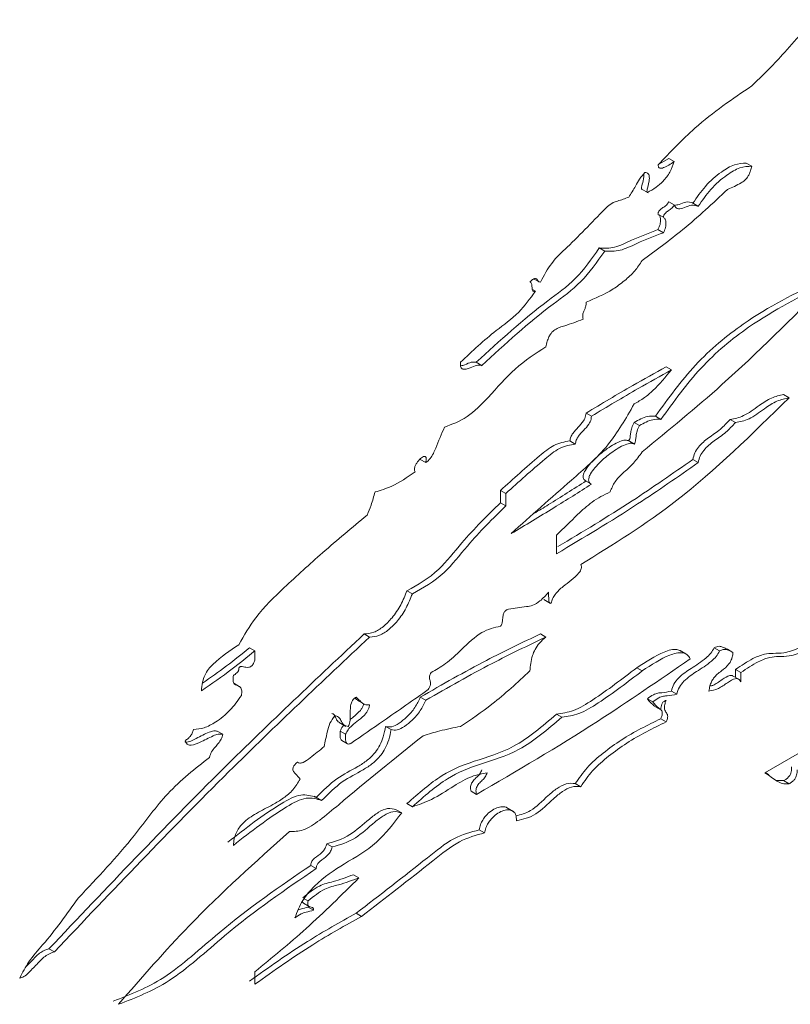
# Paper-space layout 'Sheet1' of a CAD drawing. Header units: millimetres. Extents: x 0 to 432, y 0 to 279.
# Tile 47 of 90: x 370.52 to 373.07, y 215.09 to 218.35. Entities that reach past the tile are written whole.
import ezdxf

# ---------------------------------------------------------------- set-up
doc = ezdxf.new("R2010")
doc.units = ezdxf.units.MM
doc.header["$LTSCALE"] = 0.5

psp = doc.layouts.new('Sheet1')

# ---------------------------------------------------------------- linework, layer by layer
at = {"color": 7, "linetype": 'Continuous', "lineweight": 15}
for p, q in [((372.6389, 217.8718), (372.6718, 217.8903)), ((372.6718, 217.8903), (372.6897, 217.88)), ((372.9287, 217.8753), (372.9467, 217.8649)), ((372.5808, 217.7896), (372.6032, 217.7767)), ((372.6718, 217.7473), (372.6897, 217.7369)), ((372.7705, 217.7316), (372.7481, 217.7446)), ((372.6361, 217.7064), (372.6541, 217.6961)), ((372.6361, 217.6551), (372.6541, 217.6447)), ((372.4416, 217.5941), (372.4596, 217.5837)), ((372.224, 217.4924), (372.242, 217.482)), ((372.2206, 217.4565), (372.2299, 217.4512)), ((372.0541, 217.2041), (372.0342, 217.2156)), ((372.6631, 217.2005), (372.6811, 217.1902)), ((373.0524, 217.1085), (373.0704, 217.0981)), ((372.3978, 217.0474), (372.4158, 217.037)), ((372.6277, 217.0371), (372.6457, 217.0267)), ((372.5569, 217.0165), (372.5749, 217.0061)), ((372.875, 217.0263), (372.8929, 217.016)), ((372.3443, 216.9552), (372.3623, 216.9448)), ((372.5583, 216.9444), (372.5358, 216.9574)), ((371.8486, 216.8937), (371.8666, 216.8833)), ((372.7517, 216.894), (372.7697, 216.8836)), ((372.3977, 216.8225), (372.4161, 216.8119)), ((372.1143, 216.7508), (372.1143, 216.7915)), ((372.1143, 216.7915), (372.1322, 216.7812)), ((372.1322, 216.7404), (372.1322, 216.7812)), ((372.1143, 216.7508), (372.1322, 216.7404)), ((372.3004, 216.6435), (372.3004, 216.5819)), ((371.8043, 216.4594), (371.8223, 216.449)), ((372.2579, 216.43), (372.2803, 216.417)), ((371.6627, 216.3163), (371.6807, 216.306)), ((372.2468, 216.3163), (372.2648, 216.3059)), ((371.2823, 216.2705), (371.3003, 216.2601)), ((371.3003, 216.2601), (371.3003, 216.2296)), ((372.7321, 216.2484), (372.7096, 216.2614)), ((372.8225, 216.2702), (372.8405, 216.2599)), ((372.8666, 216.2652), (372.8845, 216.2548)), ((372.5659, 216.2041), (372.5838, 216.1937)), ((372.8931, 216.1723), (372.8931, 216.1986)), ((372.8931, 216.1986), (372.911, 216.1883)), ((372.9058, 216.1649), (372.8833, 216.1779)), ((372.911, 216.1575), (372.911, 216.1883)), ((371.2486, 216.1425), (371.2306, 216.1529)), ((372.6804, 216.1269), (372.6984, 216.1165)), ((371.6408, 216.0961), (371.6632, 216.0831)), ((371.8486, 216.107), (371.8666, 216.0966)), ((372.601, 216.1018), (372.619, 216.0914)), ((372.6206, 216.0794), (372.6431, 216.0664)), ((372.3, 216.0506), (372.318, 216.0403)), ((372.6453, 216.0353), (372.6633, 216.0249)), ((371.1759, 215.9943), (371.1938, 215.9839)), ((371.5793, 216.023), (371.6018, 216.01)), ((371.583, 215.9944), (371.601, 215.984)), ((371.7338, 216.0098), (371.7517, 215.9994)), ((371.589, 215.9632), (371.6069, 215.9528)), ((373.1056, 215.9224), (372.9907, 215.8561)), ((371.4412, 215.8917), (371.4456, 215.8891)), ((373.0038, 215.8501), (372.992, 215.8569)), ((373.0305, 215.8308), (373.0524, 215.8305)), ((373.0524, 215.8305), (373.0704, 215.8201)), ((372.3622, 215.8207), (372.3801, 215.8103)), ((371.5192, 215.7661), (371.4967, 215.7791)), ((372.0171, 215.7951), (372.0351, 215.7848)), ((371.7689, 215.7337), (371.7869, 215.7234)), ((371.8043, 215.7542), (371.8223, 215.7438)), ((372.1565, 215.7287), (372.134, 215.7416)), ((372.0436, 215.6675), (372.0616, 215.6572)), ((371.5387, 215.6214), (371.5567, 215.611)), ((371.4858, 215.5498), (371.5037, 215.5395)), ((371.6273, 215.5189), (371.6453, 215.5086)), ((371.4641, 215.4396), (371.477, 215.4321)), ((371.4619, 215.4242), (371.4799, 215.4138)), ((371.4771, 215.4118), (371.4766, 215.4157)), ((371.4771, 215.4118), (371.4951, 215.4014)), ((371.6362, 215.3915), (371.6542, 215.3811)), ((370.618, 215.2735), (370.636, 215.2632)), ((371.3003, 215.1969), (371.3003, 215.1561))]:
    psp.add_line(p, q, dxfattribs=at)
for points, knots in [([(373.1677, 218.3501), (373.1483, 218.3352), (373.1063, 218.3032), (373.0372, 218.218), (372.9812, 218.1639), (372.9467, 218.1306)], [0, 0, 0, 0, 0.248449, 0.53695, 1, 1, 1, 1]), ([(372.9467, 218.1306), (372.883, 218.0876), (372.776, 218.0154), (372.6767, 217.9115), (372.6365, 217.8694)], [0, 0, 0, 0, 0.5947149, 1, 1, 1, 1]), ([(372.6897, 217.88), (372.6856, 217.8682), (372.6773, 217.8448), (372.6542, 217.8152), (372.6284, 217.793), (372.6109, 217.7831), (372.6014, 217.7778)], [0, 0, 0, 0, 0.2529292, 0.5059331, 0.7326076, 1, 1, 1, 1]), ([(372.6365, 217.8694), (372.6367, 217.8675), (372.6371, 217.8641), (372.639, 217.8604), (372.6425, 217.858), (372.6479, 217.8578), (372.6638, 217.8631), (372.678, 217.8723), (372.6897, 217.88)], [0, 0, 0, 0, 0.081621, 0.152487, 0.219273, 0.32319, 0.439962, 1, 1, 1, 1]), ([(372.7517, 217.7424), (372.7651, 217.7618), (372.7933, 217.8026), (372.8421, 217.8447), (372.8898, 217.8733), (372.9159, 217.8747), (372.9287, 217.8753)], [0, 0, 0, 0, 0.262623, 0.552359, 0.779726, 1, 1, 1, 1]), ([(372.7697, 217.7321), (372.7831, 217.7514), (372.8113, 217.7922), (372.8601, 217.8343), (372.9077, 217.863), (372.9338, 217.8643), (372.9467, 217.8649)], [0, 0, 0, 0, 0.262623, 0.552359, 0.779726, 1, 1, 1, 1]), ([(372.9467, 217.8649), (372.9455, 217.86), (372.9434, 217.8511), (372.9386, 217.8386), (372.9321, 217.827), (372.923, 217.8169), (372.9006, 217.8027), (372.882, 217.7947), (372.867, 217.7882)], [0, 0, 0, 0, 0.121461, 0.219523, 0.301861, 0.412338, 0.524047, 1, 1, 1, 1]), ([(372.5922, 217.8438), (372.5862, 217.837), (372.5744, 217.8236), (372.5595, 217.7941), (372.5469, 217.7745), (372.5393, 217.7625)], [0, 0, 0, 0, 0.285524, 0.562286, 1, 1, 1, 1]), ([(372.5834, 217.7882), (372.5831, 217.7883), (372.5824, 217.7887), (372.5818, 217.7901), (372.5815, 217.7936), (372.5837, 217.8048), (372.5875, 217.8191), (372.59, 217.833), (372.5893, 217.8382), (372.5891, 217.8399)], [0, 0, 0, 0, 0.032755, 0.066465, 0.10439, 0.25262, 0.664084, 0.885329, 1, 1, 1, 1]), ([(372.6014, 217.7778), (372.601, 217.778), (372.6003, 217.7783), (372.5998, 217.7797), (372.5995, 217.7832), (372.6016, 217.7944), (372.6057, 217.8088), (372.6079, 217.8242), (372.6074, 217.8338), (372.6042, 217.84), (372.5992, 217.8435), (372.5947, 217.8437), (372.5922, 217.8438)], [0, 0, 0, 0, 0.020483, 0.041562, 0.065277, 0.157968, 0.415263, 0.553611, 0.687741, 0.778704, 0.87924, 1, 1, 1, 1]), ([(372.867, 217.7882), (372.8178, 217.7423), (372.7252, 217.6557), (372.629, 217.5858), (372.5838, 217.553)], [0, 0, 0, 0, 0.530183, 1, 1, 1, 1]), ([(372.5393, 217.7625), (372.5269, 217.7579), (372.5096, 217.7514), (372.4862, 217.745), (372.4748, 217.7365), (372.4685, 217.7318)], [0, 0, 0, 0, 0.526177, 0.734882, 1, 1, 1, 1]), ([(372.4685, 217.7318), (372.4247, 217.6861), (372.3641, 217.6228), (372.2823, 217.5482), (372.2586, 217.5031), (372.2472, 217.4814)], [0, 0, 0, 0, 0.573459, 0.795389, 1, 1, 1, 1]), ([(372.6361, 217.7064), (372.6363, 217.7076), (372.6366, 217.7097), (372.6381, 217.7141), (372.6433, 217.7214), (372.6528, 217.728), (372.6619, 217.734), (372.669, 217.741), (372.6709, 217.7452), (372.6718, 217.7473)], [0, 0, 0, 0, 0.065512, 0.123099, 0.23395, 0.495614, 0.771294, 0.889563, 1, 1, 1, 1]), ([(372.6541, 217.6961), (372.6542, 217.6972), (372.6545, 217.6994), (372.6561, 217.7038), (372.6613, 217.7111), (372.6707, 217.7176), (372.6799, 217.7237), (372.687, 217.7306), (372.6888, 217.7349), (372.6897, 217.7369)], [0, 0, 0, 0, 0.065512, 0.123099, 0.23395, 0.495614, 0.771294, 0.889563, 1, 1, 1, 1]), ([(372.6897, 217.7369), (372.6916, 217.7333), (372.6948, 217.7267), (372.7065, 217.7218), (372.7248, 217.7282), (372.7489, 217.7391), (372.7624, 217.7345), (372.7697, 217.7321)], [0, 0, 0, 0, 0.138815, 0.251131, 0.469624, 0.713639, 1, 1, 1, 1]), ([(372.6909, 217.7352), (372.6959, 217.7361), (372.7082, 217.7383), (372.7311, 217.7499), (372.7445, 217.745), (372.7517, 217.7424)], [0, 0, 0, 0, 0.2394343, 0.5893558, 1, 1, 1, 1]), ([(372.6361, 217.6551), (372.6388, 217.6609), (372.6442, 217.6725), (372.6452, 217.6882), (372.6427, 217.7002), (372.6383, 217.7044), (372.6361, 217.7064)], [0, 0, 0, 0, 0.275532, 0.556492, 0.778685, 1, 1, 1, 1]), ([(372.6541, 217.6447), (372.6568, 217.6505), (372.6622, 217.6622), (372.6632, 217.6778), (372.6607, 217.6899), (372.6563, 217.694), (372.6541, 217.6961)], [0, 0, 0, 0, 0.275532, 0.556492, 0.778685, 1, 1, 1, 1]), ([(372.4416, 217.5941), (372.4582, 217.5934), (372.4917, 217.5921), (372.5596, 217.6257), (372.6072, 217.644), (372.6361, 217.6551)], [0, 0, 0, 0, 0.278172, 0.560274, 1, 1, 1, 1]), ([(372.4596, 217.5837), (372.4762, 217.5831), (372.5097, 217.5817), (372.5775, 217.6153), (372.6251, 217.6336), (372.6541, 217.6447)], [0, 0, 0, 0, 0.278172, 0.560274, 1, 1, 1, 1]), ([(372.0342, 217.2156), (372.1119, 217.2868), (372.2195, 217.3854), (372.3653, 217.4859), (372.4164, 217.5583), (372.4416, 217.5941)], [0, 0, 0, 0, 0.566997, 0.785954, 1, 1, 1, 1]), ([(372.0522, 217.2052), (372.1298, 217.2764), (372.2375, 217.375), (372.3833, 217.4755), (372.4343, 217.548), (372.4596, 217.5837)], [0, 0, 0, 0, 0.566997, 0.785954, 1, 1, 1, 1]), ([(372.5838, 217.553), (372.5759, 217.541), (372.5589, 217.5152), (372.5248, 217.4847), (372.4706, 217.4446), (372.4277, 217.4272), (372.3977, 217.415)], [0, 0, 0, 0, 0.155854, 0.336392, 0.535625, 1, 1, 1, 1]), ([(372.2472, 217.4814), (372.245, 217.4815), (372.2407, 217.4816), (372.2373, 217.4873), (372.2338, 217.4926), (372.2283, 217.4936), (372.2228, 217.4909), (372.2176, 217.4871), (372.2139, 217.4836), (372.2118, 217.4816)], [0, 0, 0, 0, 0.16144, 0.322951, 0.484407, 0.647261, 0.737902, 0.85246, 1, 1, 1, 1]), ([(372.2118, 217.4816), (372.2131, 217.4813), (372.2158, 217.4806), (372.2181, 217.4737), (372.2189, 217.4636), (372.22, 217.4533), (372.224, 217.4498), (372.2271, 217.4499), (372.2289, 217.4507), (372.2299, 217.4512)], [0, 0, 0, 0, 0.108814, 0.227009, 0.502535, 0.762507, 0.873729, 0.93252, 1, 1, 1, 1]), ([(373.1944, 217.4761), (373.0799, 217.3613), (372.8805, 217.1614), (372.6725, 216.9915), (372.5838, 216.9191)], [0, 0, 0, 0, 0.5738815, 1, 1, 1, 1]), ([(372.6277, 217.0371), (372.6705, 217.0961), (372.7583, 217.217), (372.9504, 217.3749), (373.0905, 217.444), (373.1764, 217.4864)], [0, 0, 0, 0, 0.269232, 0.551929, 1, 1, 1, 1]), ([(372.6457, 217.0267), (372.6885, 217.0857), (372.7763, 217.2066), (372.9683, 217.3645), (373.1085, 217.4337), (373.1944, 217.4761)], [0, 0, 0, 0, 0.269232, 0.551929, 1, 1, 1, 1]), ([(372.2299, 217.4512), (372.2121, 217.4265), (372.173, 217.3727), (372.0836, 217.3119), (372.0207, 217.2523), (371.9819, 217.2157)], [0, 0, 0, 0, 0.244143, 0.53437, 1, 1, 1, 1]), ([(372.3977, 217.415), (372.398, 217.4113), (372.3985, 217.4048), (372.3947, 217.3939), (372.3907, 217.3859), (372.3881, 217.3788), (372.3868, 217.3725), (372.3868, 217.3655), (372.3879, 217.3611), (372.3885, 217.3587)], [0, 0, 0, 0, 0.209684, 0.370401, 0.5229, 0.615209, 0.716753, 0.839833, 1, 1, 1, 1]), ([(372.3885, 217.3587), (372.3679, 217.3506), (372.3415, 217.3402), (372.3108, 217.332), (372.2953, 217.3249), (372.2826, 217.3135), (372.2741, 217.2994), (372.2683, 217.2839), (372.266, 217.2729), (372.2648, 217.2667)], [0, 0, 0, 0, 0.4334833, 0.5559741, 0.6610045, 0.7536121, 0.819138, 0.8983856, 1, 1, 1, 1]), ([(372.2648, 217.2667), (372.2302, 217.2445), (372.1629, 217.2015), (372.0818, 217.1064), (372.0031, 217.028), (371.9538, 217.0102), (371.9287, 217.0012)], [0, 0, 0, 0, 0.295215, 0.574403, 0.783409, 1, 1, 1, 1]), ([(371.9819, 217.2157), (371.9817, 217.2097), (371.9813, 217.1991), (371.9896, 217.1915), (372.0012, 217.1928), (372.0166, 217.198), (372.035, 217.2072), (372.0467, 217.2059), (372.0522, 217.2052)], [0, 0, 0, 0, 0.159377, 0.283017, 0.413166, 0.559189, 0.795455, 1, 1, 1, 1]), ([(371.9828, 217.2036), (371.9872, 217.2048), (371.9986, 217.2081), (372.017, 217.2176), (372.0288, 217.2162), (372.0342, 217.2156)], [0, 0, 0, 0, 0.248831, 0.651443, 1, 1, 1, 1]), ([(372.3978, 217.0474), (372.4494, 217.0784), (372.5379, 217.1316), (372.6263, 217.1803), (372.6631, 217.2005)], [0, 0, 0, 0, 0.583676, 1, 1, 1, 1]), ([(372.4158, 217.037), (372.4674, 217.068), (372.5558, 217.1212), (372.6443, 217.1699), (372.6811, 217.1902)], [0, 0, 0, 0, 0.583676, 1, 1, 1, 1]), ([(372.6811, 217.1902), (372.661, 217.1666), (372.6324, 217.1329), (372.5898, 217.0959), (372.5687, 217.0841), (372.5573, 217.0777)], [0, 0, 0, 0, 0.516972, 0.740043, 1, 1, 1, 1]), ([(372.875, 217.0263), (372.8899, 217.0291), (372.9212, 217.035), (372.9677, 217.0708), (373.0127, 217.1004), (373.0392, 217.1058), (373.0524, 217.1085)], [0, 0, 0, 0, 0.257317, 0.541297, 0.770937, 1, 1, 1, 1]), ([(372.5573, 217.0777), (372.5299, 217.03), (372.472, 216.9294), (372.3221, 216.8035), (372.2157, 216.7077), (372.1498, 216.6484)], [0, 0, 0, 0, 0.255272, 0.538734, 1, 1, 1, 1]), ([(373.0704, 217.0981), (372.9478, 216.9777), (372.724, 216.7579), (372.4872, 216.612), (372.3801, 216.546)], [0, 0, 0, 0, 0.547588, 1, 1, 1, 1]), ([(372.8929, 217.016), (372.9078, 217.0188), (372.9391, 217.0247), (372.9857, 217.0604), (373.0307, 217.0901), (373.0572, 217.0954), (373.0704, 217.0981)], [0, 0, 0, 0, 0.257317, 0.541297, 0.770937, 1, 1, 1, 1]), ([(372.3443, 216.9552), (372.3451, 216.9597), (372.3466, 216.9681), (372.3564, 216.9849), (372.3717, 217.0004), (372.3862, 217.0157), (372.3937, 217.0293), (372.3969, 217.0384), (372.3975, 217.0442), (372.3978, 217.0474)], [0, 0, 0, 0, 0.13048, 0.247457, 0.495004, 0.741601, 0.820589, 0.903863, 1, 1, 1, 1]), ([(372.3623, 216.9448), (372.3631, 216.9493), (372.3646, 216.9577), (372.3743, 216.9745), (372.3896, 216.99), (372.4041, 217.0053), (372.4117, 217.0189), (372.4149, 217.028), (372.4155, 217.0339), (372.4158, 217.037)], [0, 0, 0, 0, 0.13048, 0.247457, 0.495004, 0.741601, 0.820589, 0.903863, 1, 1, 1, 1]), ([(372.5569, 217.0165), (372.5721, 217.0248), (372.5971, 217.0385), (372.619, 217.0375), (372.6277, 217.0371)], [0, 0, 0, 0, 0.603433, 1, 1, 1, 1]), ([(372.5394, 216.9552), (372.5405, 216.9573), (372.5431, 216.962), (372.5445, 216.9716), (372.5456, 216.9833), (372.5487, 216.9993), (372.5541, 217.0105), (372.5569, 217.0165)], [0, 0, 0, 0, 0.105743, 0.227354, 0.462617, 0.709434, 1, 1, 1, 1]), ([(372.5573, 216.9448), (372.5585, 216.947), (372.561, 216.9516), (372.5625, 216.9612), (372.5636, 216.9729), (372.5667, 216.989), (372.572, 217.0001), (372.5749, 217.0061)], [0, 0, 0, 0, 0.105743, 0.227354, 0.462617, 0.709434, 1, 1, 1, 1]), ([(372.5749, 217.0061), (372.59, 217.0144), (372.6151, 217.0281), (372.637, 217.0271), (372.6457, 217.0267)], [0, 0, 0, 0, 0.603433, 1, 1, 1, 1]), ([(372.7517, 216.894), (372.7534, 216.9013), (372.7566, 216.9154), (372.7752, 216.943), (372.8052, 216.9676), (372.8417, 216.9908), (372.8644, 217.015), (372.875, 217.0263)], [0, 0, 0, 0, 0.118782, 0.229377, 0.480934, 0.757584, 1, 1, 1, 1]), ([(372.7697, 216.8836), (372.7713, 216.8909), (372.7745, 216.905), (372.7932, 216.9326), (372.8232, 216.9572), (372.8597, 216.9804), (372.8823, 217.0046), (372.8929, 217.016)], [0, 0, 0, 0, 0.118782, 0.229377, 0.480934, 0.757584, 1, 1, 1, 1]), ([(371.9287, 217.0012), (371.9188, 216.9781), (371.9063, 216.949), (371.8925, 216.9138), (371.8813, 216.8958), (371.8717, 216.8876), (371.8666, 216.8833)], [0, 0, 0, 0, 0.554116, 0.698516, 0.840708, 1, 1, 1, 1]), ([(372.1143, 216.7915), (372.1568, 216.83), (372.2148, 216.8824), (372.2938, 216.9469), (372.3268, 216.9523), (372.3443, 216.9552)], [0, 0, 0, 0, 0.564448, 0.769313, 1, 1, 1, 1]), ([(372.1322, 216.7812), (372.1748, 216.8196), (372.2327, 216.872), (372.3118, 216.9365), (372.3448, 216.9419), (372.3623, 216.9448)], [0, 0, 0, 0, 0.564448, 0.769313, 1, 1, 1, 1]), ([(372.3978, 216.8226), (372.396, 216.8236), (372.3926, 216.8254), (372.3893, 216.83), (372.3877, 216.8364), (372.3892, 216.8458), (372.3962, 216.8605), (372.41, 216.8789), (372.4347, 216.9043), (372.4705, 216.933), (372.5047, 216.9529), (372.5292, 216.9593), (372.5362, 216.9565), (372.5394, 216.9552)], [0, 0, 0, 0, 0.040217, 0.073356, 0.101952, 0.142511, 0.18769, 0.282265, 0.399126, 0.606601, 0.855588, 0.934459, 1, 1, 1, 1]), ([(372.4158, 216.8122), (372.4139, 216.8132), (372.4106, 216.815), (372.4073, 216.8196), (372.4057, 216.826), (372.4072, 216.8354), (372.4141, 216.8502), (372.428, 216.8685), (372.4527, 216.8939), (372.4885, 216.9227), (372.5226, 216.9426), (372.5471, 216.949), (372.5541, 216.9461), (372.5573, 216.9448)], [0, 0, 0, 0, 0.040217, 0.073356, 0.101952, 0.142511, 0.18769, 0.282265, 0.399126, 0.606601, 0.855588, 0.934459, 1, 1, 1, 1]), ([(372.5838, 216.9191), (372.5743, 216.9059), (372.5545, 216.8784), (372.5221, 216.8514), (372.4924, 216.8215), (372.4823, 216.7979), (372.4774, 216.7865)], [0, 0, 0, 0, 0.273247, 0.571473, 0.792219, 1, 1, 1, 1]), ([(371.8666, 216.8833), (371.8672, 216.8862), (371.8682, 216.8913), (371.8683, 216.8977), (371.867, 216.9019), (371.864, 216.9043), (371.8589, 216.9036), (371.85, 216.8982), (371.8411, 216.8887), (371.8338, 216.8773), (371.8303, 216.8691), (371.8289, 216.8622), (371.8291, 216.8567), (371.8305, 216.854), (371.8312, 216.8526)], [0, 0, 0, 0, 0.090407, 0.160749, 0.217198, 0.266928, 0.342006, 0.426798, 0.618112, 0.715469, 0.808323, 0.868738, 0.931008, 1, 1, 1, 1]), ([(372.3004, 216.5819), (372.39, 216.6351), (372.5468, 216.7282), (372.7028, 216.837), (372.7697, 216.8836)], [0, 0, 0, 0, 0.571054, 1, 1, 1, 1]), ([(372.3041, 216.6055), (372.3864, 216.6545), (372.536, 216.7434), (372.6848, 216.8473), (372.7517, 216.894)], [0, 0, 0, 0, 0.550337, 1, 1, 1, 1]), ([(371.8312, 216.8526), (371.8053, 216.835), (371.7605, 216.8046), (371.7169, 216.7917), (371.6985, 216.7863)], [0, 0, 0, 0, 0.577128, 1, 1, 1, 1]), ([(372.1498, 216.6484), (372.197, 216.6766), (372.2857, 216.7296), (372.3743, 216.7859), (372.4158, 216.8122)], [0, 0, 0, 0, 0.532239, 1, 1, 1, 1]), ([(372.2248, 216.7149), (372.241, 216.7246), (372.2987, 216.7593), (372.3564, 216.7961), (372.3978, 216.8226)], [0, 0, 0, 0, 0.281199, 1, 1, 1, 1]), ([(371.6985, 216.7863), (371.6946, 216.7716), (371.6879, 216.7461), (371.6768, 216.7206), (371.672, 216.7097)], [0, 0, 0, 0, 0.573066, 1, 1, 1, 1]), ([(372.4774, 216.7865), (372.4573, 216.7765), (372.4208, 216.7584), (372.3618, 216.7043), (372.3234, 216.6663), (372.3004, 216.6435)], [0, 0, 0, 0, 0.327597, 0.596901, 1, 1, 1, 1]), ([(371.8043, 216.4594), (371.8404, 216.4794), (371.9057, 216.5156), (372.0009, 216.6395), (372.071, 216.7084), (372.1143, 216.7508)], [0, 0, 0, 0, 0.321119, 0.581262, 1, 1, 1, 1]), ([(371.8223, 216.449), (371.8583, 216.469), (371.9237, 216.5052), (372.0188, 216.6292), (372.089, 216.698), (372.1322, 216.7404)], [0, 0, 0, 0, 0.321119, 0.581262, 1, 1, 1, 1]), ([(371.672, 216.7097), (371.6227, 216.6686), (371.5303, 216.5919), (371.4397, 216.5084), (371.3975, 216.4696)], [0, 0, 0, 0, 0.534659, 1, 1, 1, 1]), ([(372.3801, 216.546), (372.3808, 216.5446), (372.3821, 216.542), (372.3828, 216.5374), (372.3822, 216.5319), (372.3793, 216.5251), (372.3608, 216.5003), (372.3298, 216.4819), (372.2998, 216.4538), (372.2858, 216.4332), (372.2835, 216.4231), (372.2824, 216.4181)], [0, 0, 0, 0, 0.039664, 0.0722741, 0.1006503, 0.1418617, 0.1885898, 0.6074442, 0.8206786, 0.9111563, 1, 1, 1, 1]), ([(371.3975, 216.4696), (371.3646, 216.4385), (371.3073, 216.3844), (371.2648, 216.3115), (371.2468, 216.2806)], [0, 0, 0, 0, 0.576374, 1, 1, 1, 1]), ([(371.6627, 216.3163), (371.6732, 216.3171), (371.6934, 216.3186), (371.7264, 216.3392), (371.7573, 216.3706), (371.7854, 216.4119), (371.798, 216.4435), (371.8043, 216.4594)], [0, 0, 0, 0, 0.201307, 0.385871, 0.567163, 0.782992, 1, 1, 1, 1]), ([(372.2739, 216.4543), (372.2645, 216.4439), (372.2478, 216.4256), (372.2216, 216.4098), (372.1874, 216.4049), (372.1608, 216.401), (372.1412, 216.3982)], [0, 0, 0, 0, 0.221016, 0.389205, 0.547702, 1, 1, 1, 1]), ([(372.2824, 216.4181), (372.281, 216.4179), (372.2785, 216.4175), (372.275, 216.4212), (372.2738, 216.4341), (372.2739, 216.4459), (372.2739, 216.4543)], [0, 0, 0, 0, 0.105937, 0.206309, 0.44251, 1, 1, 1, 1]), ([(371.6807, 216.306), (371.6912, 216.3067), (371.7114, 216.3082), (371.7443, 216.3288), (371.7752, 216.3603), (371.8033, 216.4015), (371.8159, 216.4332), (371.8223, 216.449)], [0, 0, 0, 0, 0.201307, 0.385871, 0.567163, 0.782992, 1, 1, 1, 1]), ([(372.1412, 216.3982), (372.1395, 216.3977), (372.1367, 216.3968), (372.1326, 216.3946), (372.1293, 216.3918), (372.1263, 216.3878), (372.1239, 216.3821), (372.1223, 216.3741), (372.1215, 216.3643), (372.1206, 216.3547), (372.1179, 216.3465), (372.1155, 216.3433), (372.1143, 216.3417)], [0, 0, 0, 0, 0.09429, 0.168991, 0.22989, 0.283598, 0.372999, 0.473118, 0.647626, 0.83783, 0.920358, 1, 1, 1, 1]), ([(372.1143, 216.3417), (372.0936, 216.3371), (372.0503, 216.3276), (371.9891, 216.2684), (371.9347, 216.2162), (371.9003, 216.1972), (371.8841, 216.1882)], [0, 0, 0, 0, 0.27045, 0.564767, 0.795165, 1, 1, 1, 1]), ([(370.618, 215.2735), (370.8097, 215.4755), (371.1527, 215.8369), (371.5066, 216.1696), (371.6627, 216.3163)], [0, 0, 0, 0, 0.558882, 1, 1, 1, 1]), ([(370.636, 215.2632), (370.8277, 215.4651), (371.1706, 215.8266), (371.5246, 216.1592), (371.6807, 216.306)], [0, 0, 0, 0, 0.558882, 1, 1, 1, 1]), ([(371.8486, 216.107), (371.9219, 216.1489), (372.0549, 216.2249), (372.1873, 216.288), (372.2468, 216.3163)], [0, 0, 0, 0, 0.550858, 1, 1, 1, 1]), ([(371.8666, 216.0966), (371.9398, 216.1385), (372.0728, 216.2146), (372.2053, 216.2776), (372.2648, 216.3059)], [0, 0, 0, 0, 0.550858, 1, 1, 1, 1]), ([(372.2648, 216.3059), (372.2575, 216.2995), (372.2444, 216.2881), (372.2287, 216.2661), (372.2151, 216.2335), (372.2132, 216.2102), (372.2118, 216.1935)], [0, 0, 0, 0, 0.232214, 0.415026, 0.580306, 1, 1, 1, 1]), ([(371.2468, 216.2806), (371.2179, 216.2611), (371.1835, 216.2381), (371.1463, 216.2002), (371.1338, 216.1794), (371.1256, 216.154), (371.124, 216.1369), (371.1231, 216.1273)], [0, 0, 0, 0, 0.5392804, 0.6397956, 0.7377499, 0.8512035, 1, 1, 1, 1]), ([(371.1231, 216.1273), (371.1571, 216.1508), (371.2166, 216.192), (371.2752, 216.2397), (371.3003, 216.2601)], [0, 0, 0, 0, 0.572281, 1, 1, 1, 1]), ([(371.1267, 216.1531), (371.1535, 216.1717), (371.2058, 216.208), (371.2573, 216.25), (371.2823, 216.2705)], [0, 0, 0, 0, 0.513261, 1, 1, 1, 1]), ([(372.7116, 216.2595), (372.7074, 216.2614), (372.6922, 216.2682), (372.6409, 216.2531), (372.5962, 216.2238), (372.5659, 216.2041)], [0, 0, 0, 0, 0.110907, 0.39847, 1, 1, 1, 1]), ([(372.743, 216.2341), (372.7398, 216.2394), (372.7335, 216.2499), (372.7105, 216.2568), (372.6595, 216.2437), (372.6144, 216.2139), (372.5838, 216.1937)], [0, 0, 0, 0, 0.117381, 0.232263, 0.480575, 1, 1, 1, 1]), ([(372.6804, 216.1269), (372.6828, 216.1349), (372.6875, 216.1508), (372.7118, 216.1796), (372.7485, 216.204), (372.7845, 216.2262), (372.8112, 216.2508), (372.8189, 216.264), (372.8225, 216.2702)], [0, 0, 0, 0, 0.113266, 0.224693, 0.489919, 0.800384, 0.904849, 1, 1, 1, 1]), ([(372.6984, 216.1165), (372.7008, 216.1245), (372.7055, 216.1404), (372.7297, 216.1692), (372.7664, 216.1936), (372.8025, 216.2158), (372.8291, 216.2404), (372.8368, 216.2536), (372.8405, 216.2599)], [0, 0, 0, 0, 0.113266, 0.224693, 0.489919, 0.800384, 0.904849, 1, 1, 1, 1]), ([(372.8845, 216.2548), (372.884, 216.2498), (372.8831, 216.2409), (372.8784, 216.2275), (372.8671, 216.2094), (372.8459, 216.1939), (372.8247, 216.177), (372.8128, 216.1576), (372.8074, 216.1428), (372.8059, 216.1327), (372.8051, 216.1271)], [0, 0, 0, 0, 0.104434, 0.186347, 0.258372, 0.481664, 0.713279, 0.792984, 0.884695, 1, 1, 1, 1]), ([(372.8225, 216.2702), (372.828, 216.2725), (372.8384, 216.2768), (372.8526, 216.2725), (372.8613, 216.268), (372.8666, 216.2652)], [0, 0, 0, 0, 0.312765, 0.58349, 1, 1, 1, 1]), ([(372.8405, 216.2599), (372.846, 216.2621), (372.8563, 216.2664), (372.8706, 216.2622), (372.8793, 216.2576), (372.8845, 216.2548)], [0, 0, 0, 0, 0.312765, 0.58349, 1, 1, 1, 1]), ([(372.8931, 216.1986), (372.9122, 216.2116), (372.9443, 216.2333), (372.9869, 216.2502), (373.0201, 216.2522), (373.0571, 216.2519), (373.0877, 216.2634), (373.1054, 216.2701)], [0, 0, 0, 0, 0.26152, 0.438061, 0.580004, 0.75628, 1, 1, 1, 1]), ([(372.911, 216.1883), (372.9302, 216.2012), (372.9623, 216.2229), (373.0049, 216.2399), (373.0381, 216.2419), (373.0751, 216.2416), (373.1056, 216.253), (373.1234, 216.2597)], [0, 0, 0, 0, 0.26152, 0.438061, 0.580004, 0.75628, 1, 1, 1, 1]), ([(371.3003, 216.2296), (371.2994, 216.2268), (371.2979, 216.222), (371.2943, 216.2155), (371.2887, 216.2088), (371.28, 216.205), (371.2681, 216.2055), (371.2595, 216.209), (371.2521, 216.2079), (371.2504, 216.2072), (371.249, 216.206), (371.2479, 216.2043), (371.2471, 216.2018), (371.2469, 216.2), (371.2468, 216.1987)], [0, 0, 0, 0, 0.093959, 0.168158, 0.231537, 0.372303, 0.536123, 0.838711, 0.868331, 0.8928, 0.913788, 0.931736, 0.953249, 1, 1, 1, 1]), ([(372.0351, 215.7848), (372.1686, 215.8628), (372.4052, 216.001), (372.6405, 216.1634), (372.743, 216.2341)], [0, 0, 0, 0, 0.564662, 1, 1, 1, 1]), ([(371.2468, 216.1987), (371.2468, 216.1979), (371.2467, 216.1965), (371.246, 216.1942), (371.2448, 216.1918), (371.2429, 216.1893), (371.2376, 216.1844), (371.233, 216.1809), (371.2292, 216.1781)], [0, 0, 0, 0, 0.090155, 0.168202, 0.241108, 0.352218, 0.473185, 1, 1, 1, 1]), ([(372.2118, 216.1935), (372.1702, 216.1552), (372.095, 216.0859), (372.0168, 216.0333), (371.9819, 216.0099)], [0, 0, 0, 0, 0.552938, 1, 1, 1, 1]), ([(372.5659, 216.2041), (372.5176, 216.1672), (372.4485, 216.1143), (372.3572, 216.0586), (372.3186, 216.0532), (372.3, 216.0506)], [0, 0, 0, 0, 0.544749, 0.78111, 1, 1, 1, 1]), ([(372.5838, 216.1937), (372.5356, 216.1568), (372.4665, 216.104), (372.3752, 216.0483), (372.3366, 216.0429), (372.318, 216.0403)], [0, 0, 0, 0, 0.544749, 0.78111, 1, 1, 1, 1]), ([(371.2292, 216.1781), (371.2287, 216.1743), (371.2278, 216.1673), (371.2284, 216.1588), (371.232, 216.1494), (371.2426, 216.1452), (371.2532, 216.1408), (371.2566, 216.1314), (371.2572, 216.1227), (371.2563, 216.1157), (371.2557, 216.1118)], [0, 0, 0, 0, 0.115637, 0.207876, 0.286106, 0.498665, 0.711472, 0.790182, 0.883229, 1, 1, 1, 1]), ([(371.8841, 216.1882), (371.883, 216.1861), (371.8809, 216.1824), (371.879, 216.177), (371.8781, 216.1695), (371.8811, 216.1621), (371.8834, 216.1537), (371.8816, 216.1453), (371.8791, 216.1389), (371.8766, 216.1345), (371.8752, 216.132)], [0, 0, 0, 0, 0.102837, 0.185596, 0.258366, 0.472721, 0.695556, 0.778724, 0.877018, 1, 1, 1, 1]), ([(372.8051, 216.1271), (372.8154, 216.1289), (372.8354, 216.1323), (372.8648, 216.1544), (372.887, 216.168), (372.9, 216.1683), (372.9066, 216.1649), (372.9095, 216.1601), (372.911, 216.1575)], [0, 0, 0, 0, 0.279153, 0.541802, 0.768412, 0.838113, 0.912503, 1, 1, 1, 1]), ([(372.8082, 216.1432), (372.8115, 216.144), (372.8246, 216.1468), (372.847, 216.1653), (372.8689, 216.1781), (372.8811, 216.1789), (372.8842, 216.177), (372.8853, 216.1762)], [0, 0, 0, 0, 0.130382, 0.509273, 0.836173, 0.936721, 1, 1, 1, 1]), ([(371.8752, 216.132), (371.8258, 216.0975), (371.7403, 216.0378), (371.6547, 215.9785), (371.6186, 215.9534)], [0, 0, 0, 0, 0.577847, 1, 1, 1, 1]), ([(372.601, 216.1018), (372.6076, 216.1066), (372.6194, 216.1152), (372.6359, 216.1211), (372.6547, 216.1213), (372.6698, 216.1246), (372.6804, 216.1269)], [0, 0, 0, 0, 0.2402, 0.428775, 0.596515, 1, 1, 1, 1]), ([(371.2557, 216.1118), (371.2435, 216.0949), (371.218, 216.0596), (371.174, 216.0253), (371.132, 216.0027), (371.1083, 216.0005), (371.0966, 215.9995)], [0, 0, 0, 0, 0.2614899, 0.5471078, 0.7757614, 1, 1, 1, 1]), ([(371.6366, 216.1069), (371.6347, 216.1058), (371.6311, 216.1037), (371.6263, 216.0991), (371.6226, 216.0937), (371.6181, 216.0832), (371.6164, 216.0672), (371.6168, 216.0474), (371.6166, 216.0304), (371.6137, 216.017), (371.6111, 216.0119), (371.6099, 216.0095)], [0, 0, 0, 0, 0.068913, 0.126208, 0.17823, 0.230642, 0.413613, 0.629368, 0.85707, 0.932131, 1, 1, 1, 1]), ([(371.6434, 216.0953), (371.6405, 216.0969), (371.6363, 216.0993), (371.633, 216.1028), (371.632, 216.1039)], [0, 0, 0, 0, 0.697923, 1, 1, 1, 1]), ([(371.6807, 216.0812), (371.6752, 216.0811), (371.6643, 216.0808), (371.6507, 216.0921), (371.642, 216.1013), (371.6366, 216.1069)], [0, 0, 0, 0, 0.284752, 0.561259, 1, 1, 1, 1]), ([(371.7338, 216.0098), (371.7402, 216.0086), (371.7536, 216.0062), (371.7791, 216.0198), (371.8053, 216.0414), (371.8314, 216.0706), (371.8431, 216.0953), (371.8486, 216.107)], [0, 0, 0, 0, 0.174342, 0.362025, 0.560814, 0.791546, 1, 1, 1, 1]), ([(371.7517, 215.9994), (371.7582, 215.9983), (371.7716, 215.9958), (371.797, 216.0094), (371.8233, 216.031), (371.8494, 216.0602), (371.861, 216.0849), (371.8666, 216.0966)], [0, 0, 0, 0, 0.174342, 0.362025, 0.560814, 0.791546, 1, 1, 1, 1]), ([(372.6236, 216.0793), (372.6195, 216.0822), (372.611, 216.0882), (372.6044, 216.0971), (372.601, 216.1018)], [0, 0, 0, 0, 0.479019, 1, 1, 1, 1]), ([(372.619, 216.0914), (372.6256, 216.0962), (372.6374, 216.1049), (372.6538, 216.1107), (372.6727, 216.111), (372.6878, 216.1142), (372.6984, 216.1165)], [0, 0, 0, 0, 0.2402, 0.428775, 0.596515, 1, 1, 1, 1]), ([(372.6457, 216.0657), (372.6401, 216.0695), (372.6301, 216.0765), (372.6224, 216.0868), (372.619, 216.0914)], [0, 0, 0, 0, 0.552878, 1, 1, 1, 1]), ([(372.6633, 216.0962), (372.6616, 216.0956), (372.6586, 216.0946), (372.6544, 216.0917), (372.6512, 216.0881), (372.6482, 216.0825), (372.6464, 216.0747), (372.6459, 216.0688), (372.6457, 216.0657)], [0, 0, 0, 0, 0.1688164, 0.2998528, 0.4089983, 0.5125371, 0.7394118, 1, 1, 1, 1]), ([(372.6633, 216.0249), (372.6645, 216.0277), (372.6668, 216.0327), (372.6685, 216.0398), (372.6683, 216.0493), (372.6623, 216.0576), (372.657, 216.0673), (372.6574, 216.0782), (372.6593, 216.0867), (372.6619, 216.0929), (372.6633, 216.0962)], [0, 0, 0, 0, 0.097402, 0.176609, 0.247854, 0.466738, 0.699855, 0.784486, 0.881531, 1, 1, 1, 1]), ([(371.601, 215.984), (371.6036, 215.9893), (371.609, 216.0002), (371.6248, 216.0155), (371.6446, 216.0308), (371.6632, 216.0459), (371.6741, 216.0611), (371.6788, 216.0711), (371.68, 216.0777), (371.6807, 216.0812)], [0, 0, 0, 0, 0.126972, 0.26415, 0.503493, 0.761251, 0.838013, 0.914723, 1, 1, 1, 1]), ([(371.6158, 216.0324), (371.6192, 216.0353), (371.6308, 216.0448), (371.6453, 216.0563), (371.656, 216.0715), (371.6599, 216.0791), (371.6608, 216.0833), (371.661, 216.0844)], [0, 0, 0, 0, 0.202053, 0.671378, 0.811145, 0.95082, 1, 1, 1, 1]), ([(372.6453, 216.0353), (372.6466, 216.0381), (372.6489, 216.0431), (372.6505, 216.0502), (372.6504, 216.0586), (372.6476, 216.0627), (372.6457, 216.0657)], [0, 0, 0, 0, 0.228715, 0.414706, 0.582, 1, 1, 1, 1]), ([(371.5656, 216.0453), (371.5596, 216.0372), (371.5472, 216.0204), (371.5381, 215.9842), (371.5334, 215.9591), (371.5304, 215.9433)], [0, 0, 0, 0, 0.2587395, 0.5339882, 1, 1, 1, 1]), ([(371.5825, 216.0234), (371.5805, 216.0239), (371.5732, 216.026), (371.5682, 216.0393), (371.5624, 216.0506), (371.557, 216.0523), (371.5557, 216.0527)], [0, 0, 0, 0, 0.14841, 0.570273, 0.898613, 1, 1, 1, 1]), ([(371.6099, 216.0095), (371.6044, 216.0106), (371.5933, 216.0129), (371.5862, 216.029), (371.5784, 216.0424), (371.5698, 216.0444), (371.5656, 216.0453)], [0, 0, 0, 0, 0.274951, 0.560851, 0.783369, 1, 1, 1, 1]), ([(372.3, 216.0506), (372.2526, 216.0105), (372.1612, 215.9332), (372.036, 215.8999), (371.9166, 215.8534), (371.8431, 215.7884), (371.8043, 215.7542)], [0, 0, 0, 0, 0.286138, 0.551125, 0.763262, 1, 1, 1, 1]), ([(372.318, 216.0403), (372.2706, 216.0001), (372.1792, 215.9228), (372.0539, 215.8896), (371.9345, 215.843), (371.861, 215.778), (371.8223, 215.7438)], [0, 0, 0, 0, 0.286138, 0.551125, 0.763262, 1, 1, 1, 1]), ([(372.3622, 215.8207), (372.3748, 215.8388), (372.4023, 215.8784), (372.4562, 215.924), (372.5377, 215.9831), (372.6016, 216.0141), (372.6453, 216.0353)], [0, 0, 0, 0, 0.159336, 0.347879, 0.554506, 1, 1, 1, 1]), ([(371.0679, 215.9586), (371.0689, 215.9585), (371.08, 215.9568), (371.1091, 215.9718), (371.1398, 215.9879), (371.1638, 215.9961), (371.172, 215.9949), (371.1759, 215.9943)], [0, 0, 0, 0, 0.03118, 0.3514268, 0.7417587, 0.8781233, 1, 1, 1, 1]), ([(371.0966, 215.9995), (371.0954, 215.9955), (371.0931, 215.9877), (371.0866, 215.9771), (371.0785, 215.9688), (371.0729, 215.9654), (371.0698, 215.9635)], [0, 0, 0, 0, 0.26493, 0.519226, 0.738055, 1, 1, 1, 1]), ([(371.5036, 215.7748), (371.5262, 215.7973), (371.5709, 215.8419), (371.629, 215.868), (371.6722, 215.8962), (371.6979, 215.9206), (371.7158, 215.9486), (371.7277, 215.9781), (371.7316, 215.9985), (371.7338, 216.0098)], [0, 0, 0, 0, 0.264999, 0.524496, 0.641586, 0.748087, 0.819513, 0.900316, 1, 1, 1, 1]), ([(371.5215, 215.7644), (371.5441, 215.7869), (371.5888, 215.8315), (371.647, 215.8577), (371.6901, 215.8858), (371.7158, 215.9103), (371.7338, 215.9382), (371.7457, 215.9677), (371.7496, 215.9882), (371.7517, 215.9994)], [0, 0, 0, 0, 0.264999, 0.524496, 0.641586, 0.748087, 0.819513, 0.900316, 1, 1, 1, 1]), ([(371.5891, 215.9634), (371.5886, 215.9636), (371.5869, 215.9644), (371.5841, 215.9689), (371.5821, 215.9791), (371.5827, 215.9889), (371.583, 215.9944)], [0, 0, 0, 0, 0.063434, 0.214958, 0.563632, 1, 1, 1, 1]), ([(371.583, 215.9944), (371.5855, 215.9998), (371.5889, 216.0071), (371.5941, 216.0123), (371.5954, 216.0137)], [0, 0, 0, 0, 0.741008, 1, 1, 1, 1]), ([(371.9819, 216.0099), (371.959, 216.0054), (371.9181, 215.9974), (371.8763, 215.9847), (371.8579, 215.9791)], [0, 0, 0, 0, 0.561241, 1, 1, 1, 1]), ([(372.3801, 215.8103), (372.3927, 215.8285), (372.4203, 215.8681), (372.4742, 215.9137), (372.5557, 215.9727), (372.6196, 216.0037), (372.6633, 216.0249)], [0, 0, 0, 0, 0.159336, 0.347879, 0.554506, 1, 1, 1, 1]), ([(371.0698, 215.9635), (371.0709, 215.96), (371.0728, 215.9534), (371.0799, 215.9483), (371.0962, 215.9467), (371.1267, 215.9607), (371.1578, 215.9776), (371.1818, 215.9857), (371.19, 215.9845), (371.1938, 215.9839)], [0, 0, 0, 0, 0.078279, 0.149803, 0.223202, 0.479975, 0.792943, 0.902279, 1, 1, 1, 1]), ([(371.1938, 215.9839), (371.1926, 215.9785), (371.1901, 215.9679), (371.1797, 215.9534), (371.1686, 215.9407), (371.156, 215.9262), (371.1519, 215.9137), (371.1498, 215.9075)], [0, 0, 0, 0, 0.193536, 0.374857, 0.563842, 0.781757, 1, 1, 1, 1]), ([(371.8579, 215.9791), (371.7642, 215.9039), (371.6496, 215.8117), (371.519, 215.7006), (371.4613, 215.6624), (371.4297, 215.662), (371.4149, 215.6618)], [0, 0, 0, 0, 0.629758, 0.770966, 0.892242, 1, 1, 1, 1]), ([(371.6186, 215.9534), (371.6168, 215.9528), (371.6134, 215.9516), (371.6089, 215.9517), (371.6054, 215.9536), (371.602, 215.9584), (371.6001, 215.9687), (371.6007, 215.9786), (371.601, 215.984)], [0, 0, 0, 0, 0.123135, 0.232414, 0.336504, 0.443849, 0.690862, 1, 1, 1, 1]), ([(371.5304, 215.9433), (371.515, 215.9308), (371.4917, 215.9121), (371.4644, 215.8915), (371.4492, 215.8875), (371.444, 215.8904), (371.4413, 215.8919)], [0, 0, 0, 0, 0.511005, 0.766682, 0.881885, 1, 1, 1, 1]), ([(371.1498, 215.9075), (371.1024, 215.8704), (371.0127, 215.8001), (370.8814, 215.6174), (370.779, 215.5092), (370.7159, 215.4425)], [0, 0, 0, 0, 0.300118, 0.568207, 1, 1, 1, 1]), ([(371.4413, 215.8919), (371.4394, 215.8901), (371.4359, 215.887), (371.4316, 215.8818), (371.4285, 215.877), (371.4264, 215.8715), (371.4264, 215.8654), (371.4293, 215.8585), (371.4381, 215.8494), (371.4454, 215.8414), (371.4505, 215.8358)], [0, 0, 0, 0, 0.088109, 0.15781, 0.213862, 0.262182, 0.34179, 0.43429, 0.607764, 1, 1, 1, 1]), ([(372.0523, 215.8667), (372.0505, 215.862), (372.0467, 215.8523), (372.0354, 215.8417), (372.025, 215.8319), (372.0172, 215.8205), (372.015, 215.8107), (372.0151, 215.8028), (372.0164, 215.7979), (372.0171, 215.7951)], [0, 0, 0, 0, 0.164857, 0.339945, 0.51937, 0.683495, 0.765019, 0.866635, 1, 1, 1, 1]), ([(373.0524, 215.8305), (373.0557, 215.8322), (373.0616, 215.8354), (373.0697, 215.8429), (373.0752, 215.8513), (373.0781, 215.8598), (373.0793, 215.8682), (373.0791, 215.8736), (373.0789, 215.8765)], [0, 0, 0, 0, 0.217209, 0.394216, 0.55181, 0.680656, 0.827209, 1, 1, 1, 1]), ([(373.0704, 215.8201), (373.0737, 215.8219), (373.0796, 215.8251), (373.0877, 215.8325), (373.0931, 215.841), (373.096, 215.8495), (373.0973, 215.8579), (373.097, 215.8632), (373.0969, 215.8661)], [0, 0, 0, 0, 0.217209, 0.394216, 0.55181, 0.680656, 0.827209, 1, 1, 1, 1]), ([(371.4505, 215.8358), (371.443, 215.8232), (371.4275, 215.7973), (371.394, 215.771), (371.3535, 215.7469), (371.3084, 215.7247), (371.2691, 215.6997), (371.2473, 215.6737), (371.2377, 215.6564), (371.2311, 215.6364), (371.2299, 215.6234), (371.2292, 215.6162)], [0, 0, 0, 0, 0.118312, 0.243466, 0.381176, 0.591643, 0.771921, 0.823831, 0.875353, 0.931988, 1, 1, 1, 1]), ([(371.8223, 215.7438), (371.8433, 215.7509), (371.8888, 215.7661), (371.9545, 215.8102), (372.0175, 215.8468), (372.0531, 215.8533), (372.0702, 215.8564)], [0, 0, 0, 0, 0.255599, 0.552414, 0.785324, 1, 1, 1, 1]), ([(372.0702, 215.8564), (372.0684, 215.8516), (372.0646, 215.8419), (372.0534, 215.8313), (372.043, 215.8215), (372.0352, 215.8101), (372.033, 215.8004), (372.0331, 215.7925), (372.0344, 215.7876), (372.0351, 215.7848)], [0, 0, 0, 0, 0.164857, 0.339945, 0.51937, 0.683495, 0.765019, 0.866635, 1, 1, 1, 1]), ([(372.9907, 215.8561), (373.0041, 215.847), (373.0227, 215.8342), (373.0479, 215.8183), (373.0628, 215.8195), (373.0704, 215.8201)], [0, 0, 0, 0, 0.55309, 0.771073, 1, 1, 1, 1]), ([(372.1652, 215.7136), (372.1814, 215.7176), (372.2173, 215.7262), (372.2624, 215.7735), (372.3012, 215.8055), (372.3336, 215.8234), (372.3522, 215.8216), (372.3622, 215.8207)], [0, 0, 0, 0, 0.2438485, 0.5379498, 0.6862237, 0.8332088, 1, 1, 1, 1]), ([(372.1676, 215.6977), (372.1891, 215.7025), (372.2302, 215.7117), (372.2804, 215.763), (372.3192, 215.7952), (372.3515, 215.813), (372.3702, 215.8112), (372.3801, 215.8103)], [0, 0, 0, 0, 0.298201, 0.571162, 0.708778, 0.845198, 1, 1, 1, 1]), ([(371.2113, 215.6266), (371.2692, 215.6719), (371.3483, 215.7338), (371.4533, 215.7908), (371.4872, 215.78), (371.5036, 215.7748)], [0, 0, 0, 0, 0.5860977, 0.8003041, 1, 1, 1, 1]), ([(371.2292, 215.6162), (371.2872, 215.6615), (371.3663, 215.7234), (371.4713, 215.7805), (371.5052, 215.7696), (371.5215, 215.7644)], [0, 0, 0, 0, 0.5860977, 0.8003041, 1, 1, 1, 1]), ([(371.5387, 215.6214), (371.5644, 215.6285), (371.6117, 215.6415), (371.6686, 215.695), (371.71, 215.7269), (371.7425, 215.7417), (371.7597, 215.7365), (371.7689, 215.7337)], [0, 0, 0, 0, 0.326929, 0.602657, 0.732277, 0.857008, 1, 1, 1, 1]), ([(372.0436, 215.6675), (372.0449, 215.6732), (372.0472, 215.6841), (372.0552, 215.7002), (372.067, 215.7163), (372.0831, 215.7308), (372.1024, 215.7414), (372.1203, 215.7446), (372.1325, 215.7444), (372.1361, 215.7403), (372.1362, 215.7402)], [0, 0, 0, 0, 0.117252, 0.22457, 0.32962, 0.49106, 0.659266, 0.829369, 0.996051, 1, 1, 1, 1]), ([(372.0616, 215.6572), (372.0628, 215.6628), (372.0652, 215.6737), (372.0732, 215.6898), (372.0849, 215.706), (372.1011, 215.7205), (372.1202, 215.7308), (372.1387, 215.7348), (372.1546, 215.7316), (372.1663, 215.7197), (372.1672, 215.7052), (372.1676, 215.6977)], [0, 0, 0, 0, 0.087795, 0.168151, 0.246809, 0.36769, 0.493637, 0.621005, 0.745811, 0.86868, 1, 1, 1, 1]), ([(371.7869, 215.7234), (371.7598, 215.6884), (371.7021, 215.6139), (371.5989, 215.5582), (371.5155, 215.5024), (371.4558, 215.4351), (371.4405, 215.3957), (371.4327, 215.3757)], [0, 0, 0, 0, 0.239412, 0.511489, 0.76983, 0.883198, 1, 1, 1, 1]), ([(371.5567, 215.611), (371.5823, 215.6181), (371.6297, 215.6312), (371.6866, 215.6847), (371.7279, 215.7166), (371.7604, 215.7313), (371.7777, 215.7261), (371.7869, 215.7234)], [0, 0, 0, 0, 0.326929, 0.602657, 0.732277, 0.857008, 1, 1, 1, 1]), ([(371.6362, 215.3915), (371.7145, 215.4517), (371.8217, 215.5344), (371.9592, 215.6453), (372.0159, 215.6602), (372.0436, 215.6675)], [0, 0, 0, 0, 0.57933, 0.793993, 1, 1, 1, 1]), ([(371.4149, 215.6618), (371.3027, 215.5616), (371.1073, 215.3871), (370.926, 215.1786), (370.8488, 215.0898)], [0, 0, 0, 0, 0.574077, 1, 1, 1, 1]), ([(371.6542, 215.3811), (371.7324, 215.4414), (371.8397, 215.524), (371.9771, 215.6349), (372.0338, 215.6498), (372.0616, 215.6572)], [0, 0, 0, 0, 0.57933, 0.793993, 1, 1, 1, 1]), ([(371.4858, 215.5498), (371.4858, 215.5516), (371.486, 215.5548), (371.4873, 215.5598), (371.4895, 215.5641), (371.4986, 215.5758), (371.5119, 215.5822), (371.5258, 215.5955), (371.5342, 215.6074), (371.5371, 215.6165), (371.5387, 215.6214)], [0, 0, 0, 0, 0.063913, 0.116375, 0.16357, 0.210944, 0.56883, 0.700803, 0.837561, 1, 1, 1, 1]), ([(371.5037, 215.5395), (371.5038, 215.5412), (371.5039, 215.5444), (371.5053, 215.5494), (371.5075, 215.5538), (371.5165, 215.5655), (371.5299, 215.5719), (371.5438, 215.5851), (371.5522, 215.597), (371.5551, 215.6061), (371.5567, 215.611)], [0, 0, 0, 0, 0.063913, 0.116375, 0.16357, 0.210944, 0.56883, 0.700803, 0.837561, 1, 1, 1, 1]), ([(370.8309, 215.1002), (370.8869, 215.1218), (371.0053, 215.1674), (371.2202, 215.3684), (371.384, 215.4803), (371.4858, 215.5498)], [0, 0, 0, 0, 0.2542028, 0.5365798, 1, 1, 1, 1]), ([(370.8488, 215.0898), (370.9049, 215.1114), (371.0233, 215.1571), (371.2382, 215.3581), (371.4019, 215.4699), (371.5037, 215.5395)], [0, 0, 0, 0, 0.2542028, 0.5365798, 1, 1, 1, 1]), ([(371.6453, 215.5086), (371.5875, 215.4515), (371.4746, 215.34), (371.3574, 215.2438), (371.3003, 215.1969)], [0, 0, 0, 0, 0.512228, 1, 1, 1, 1]), ([(371.459, 215.4425), (371.4775, 215.4576), (371.5116, 215.4854), (371.567, 215.4964), (371.6048, 215.5106), (371.6273, 215.5189)], [0, 0, 0, 0, 0.323797, 0.59875, 1, 1, 1, 1]), ([(371.477, 215.4321), (371.4954, 215.4472), (371.5296, 215.475), (371.5849, 215.4861), (371.6228, 215.5002), (371.6453, 215.5086)], [0, 0, 0, 0, 0.323797, 0.59875, 1, 1, 1, 1]), ([(370.7159, 215.4425), (370.6777, 215.3891), (370.6253, 215.3158), (370.5516, 215.236), (370.5306, 215.1953), (370.5211, 215.1767)], [0, 0, 0, 0, 0.594123, 0.815352, 1, 1, 1, 1]), ([(371.445, 215.4026), (371.4474, 215.4034), (371.4582, 215.4072), (371.4688, 215.4098), (371.4771, 215.4118)], [0, 0, 0, 0, 0.2190659, 1, 1, 1, 1]), ([(371.4619, 215.4242), (371.4619, 215.4242), (371.4606, 215.4247), (371.4592, 215.4268), (371.4581, 215.4294), (371.4581, 215.431), (371.4581, 215.4311)], [0, 0, 0, 0, 0.013254, 0.553236, 0.957715, 1, 1, 1, 1]), ([(371.4951, 215.4014), (371.495, 215.4029), (371.4948, 215.4057), (371.4933, 215.4087), (371.4899, 215.4116), (371.4848, 215.4121), (371.4796, 215.4136), (371.477, 215.4163), (371.4759, 215.4205), (371.4758, 215.4257), (371.4766, 215.4298), (371.477, 215.4321)], [0, 0, 0, 0, 0.092156, 0.171182, 0.245098, 0.467235, 0.577501, 0.688666, 0.771934, 0.872517, 1, 1, 1, 1]), ([(371.2823, 215.1664), (371.3463, 215.2118), (371.4639, 215.2953), (371.5823, 215.3613), (371.6362, 215.3915)], [0, 0, 0, 0, 0.543954, 1, 1, 1, 1]), ([(371.3003, 215.1561), (371.3642, 215.2015), (371.4819, 215.2849), (371.6002, 215.351), (371.6542, 215.3811)], [0, 0, 0, 0, 0.543954, 1, 1, 1, 1]), ([(371.4327, 215.3757), (371.4397, 215.3807), (371.4523, 215.3898), (371.473, 215.3954), (371.4868, 215.3992), (371.4951, 215.4014)], [0, 0, 0, 0, 0.328572, 0.593909, 1, 1, 1, 1]), ([(370.5211, 215.1767), (370.5259, 215.1778), (370.5362, 215.1802), (370.5569, 215.2), (370.5799, 215.2249), (370.6081, 215.2539), (370.6268, 215.2601), (370.636, 215.2632)], [0, 0, 0, 0, 0.122485, 0.264887, 0.52842, 0.769321, 1, 1, 1, 1]), ([(370.5427, 215.2149), (370.5494, 215.2219), (370.5651, 215.2382), (370.5901, 215.2643), (370.6088, 215.2705), (370.618, 215.2735)], [0, 0, 0, 0, 0.2823203, 0.6489383, 1, 1, 1, 1])]:
    psp.add_open_spline(points, degree=3, knots=knots, dxfattribs=at)

doc.saveas('drawing.dxf')
